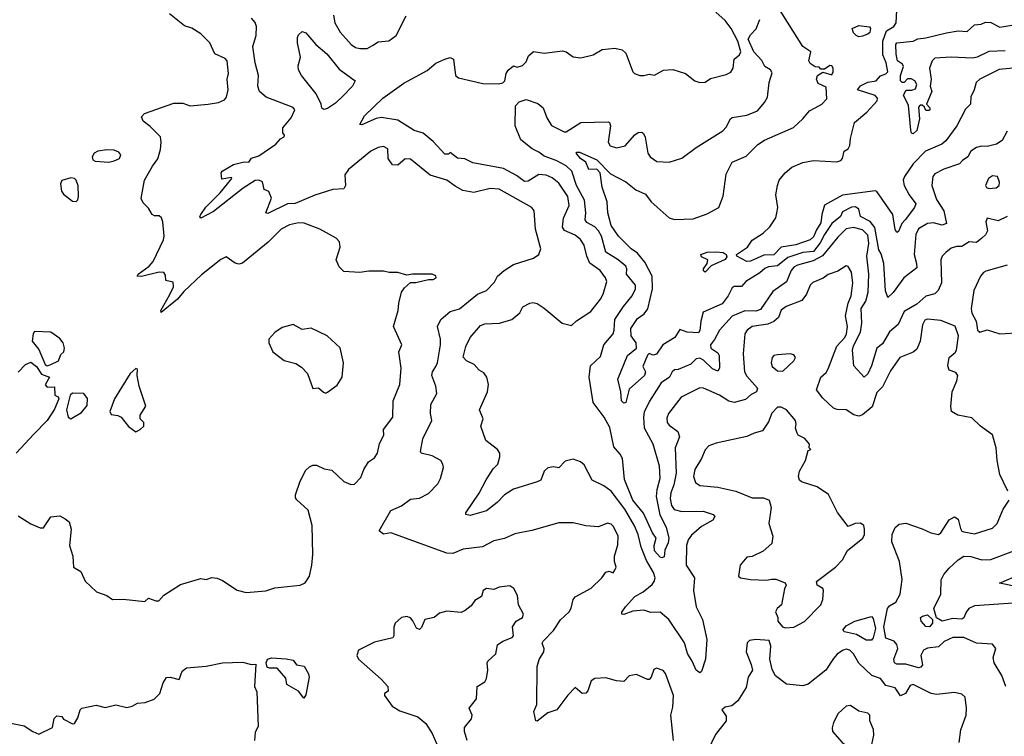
# Model space of a CAD drawing. Extents: x 1552294 to 1694791, y 811929 to 917222.
# Tile 54 of 256: x 1590363 to 1595810, y 832449 to 836413. Entities that reach past the tile are written whole.
import ezdxf

# ---------------------------------------------------------------- set-up
doc = ezdxf.new("R2010")
doc.units = 0

msp = doc.modelspace()

# ---------------------------------------------------------------- linework, layer by layer
at = {"layer": '0CON10XD'}
for points in [[(1595825, 835796), (1595797.5, 835745), (1595766.7, 835725), (1595715, 835711.1), (1595683.2, 835713.2), (1595655, 835706.4), (1595624.4, 835685), (1595608.1, 835655), (1595578.5, 835635), (1595561.4, 835615), (1595475, 835586.9), (1595425, 835560.9), (1595414.2, 835545), (1595408, 835495), (1595435, 835418.2), (1595474.4, 835355), (1595489.2, 835285), (1595465, 835275.5), (1595418.8, 835288.8), (1595383.9, 835286.1), (1595335, 835256.2), (1595320, 835225), (1595310.6, 835115), (1595324.6, 835065), (1595325, 835040), (1595254.7, 834985.3), (1595195, 834903.3), (1595165, 834876.2), (1595152.7, 834912.8), (1595143.1, 835065), (1595127.8, 835117.8), (1595115, 835140), (1595093.2, 835263.2), (1595066.8, 835296.8), (1595014, 835325), (1595005.5, 835365.5), (1594987.3, 835377.3), (1594965, 835376.8), (1594915, 835349.4), (1594902.7, 835325), (1594856.1, 835285), (1594814.6, 835225), (1594790.8, 835179.2), (1594755, 835131.5), (1594694.4, 835124.4), (1594612.3, 835097.7), (1594555, 835051.4), (1594505, 835045.8), (1594485, 835036.7), (1594457.5, 835012.5), (1594379.5, 834965), (1594355, 834937.5), (1594315, 834937.3), (1594305, 834930.5), (1594282.7, 834885), (1594249.5, 834840.5), (1594143.1, 834795), (1594130.6, 834745), (1594126, 834694), (1594118.5, 834681.5), (1594055, 834683.6), (1594015, 834698.9), (1593987.8, 834655), (1593920.8, 834615), (1593885, 834563.1), (1593865, 834558), (1593844.2, 834565.8), (1593835, 834556.7), (1593809.2, 834495), (1593824.6, 834465), (1593818.8, 834445), (1593735, 834369.2), (1593715.5, 834294.5), (1593705, 834292.5), (1593691.9, 834305), (1593687.7, 834355), (1593671.5, 834425), (1593725.9, 834555), (1593775.3, 834595), (1593773.6, 834625), (1593745.9, 834665), (1593743.3, 834705), (1593779.6, 834760.4), (1593816.9, 834785), (1593836.7, 834813.3), (1593862.6, 834925), (1593861.5, 834995), (1593821.4, 835071.4), (1593780.7, 835120.7), (1593746, 835145), (1593676, 835215), (1593635, 835274), (1593615.7, 835345), (1593613.3, 835405), (1593585, 835487.5), (1593574.2, 835565), (1593555, 835585.7), (1593512, 835585), (1593494.6, 835624.6), (1593465, 835645.8), (1593442, 835675), (1593445, 835680), (1593459.4, 835679.4), (1593555, 835637.1), (1593631.1, 835561.1), (1593715, 835515.5), (1593771.8, 835471.8), (1593825, 835447.1), (1593855.7, 835405), (1593955, 835316.5), (1593985, 835308.2), (1594088.7, 835311.3), (1594165, 835339.1), (1594230, 835375), (1594253.8, 835436.2), (1594270.6, 835559.4), (1594304.5, 835625.5), (1594382.1, 835657.9), (1594446.9, 835723.1), (1594482.6, 835747.4), (1594643.6, 835816.4), (1594695, 835864), (1594731.7, 835908.3), (1594763.8, 835925), (1594800.8, 835945), (1594828, 835975), (1594825, 836040), (1594780.7, 836060.7), (1594770, 836085), (1594776.1, 836103.9), (1594805, 836122.5), (1594855, 836107.5), (1594863.3, 836125), (1594862.5, 836145), (1594855, 836157.5), (1594845, 836160), (1594815, 836140), (1594795, 836140), (1594785, 836150), (1594763, 836153), (1594735, 836170), (1594727.5, 836185), (1594740, 836235), (1594694.4, 836265), (1594494.8, 836585)], [(1595828.9, 833805), (1595804.6, 833854.6), (1595785, 833896.7), (1595769.7, 833975), (1595765.3, 834045), (1595745, 834117.1), (1595678, 834165), (1595629.7, 834209.7), (1595552.5, 834225), (1595517.5, 834245), (1595513.6, 834273.6), (1595520.8, 834355), (1595546.7, 834415), (1595552.9, 834445), (1595542, 834462), (1595504.3, 834474.3), (1595498, 834498), (1595505.2, 834544.8), (1595538.6, 834571.4), (1595545.7, 834585), (1595555.7, 834665), (1595537.1, 834717.1), (1595458.3, 834748.3), (1595385, 834757.1), (1595369.2, 834750.8), (1595356.8, 834725), (1595344.8, 834635.2), (1595325, 834590.8), (1595305, 834574), (1595231.2, 834545), (1595179.3, 834470.7), (1595135, 834381.1), (1595105, 834350.6), (1595078.6, 834271.4), (1595025, 834227.2), (1595005, 834218.9), (1594977.3, 834227.3), (1594935, 834254.3), (1594885, 834255.8), (1594865, 834264), (1594805, 834318.8), (1594770, 834365), (1594794, 834435), (1594825, 834460.8), (1594835, 834480.8), (1594882.6, 834607.4), (1594926.7, 834655), (1594936.8, 834675), (1594943.1, 834715), (1594931.9, 834775), (1594946, 834844), (1594961.8, 834885), (1594972, 834955), (1594965, 835016.2), (1594945, 835048.6), (1594935, 835050.8), (1594888.9, 835021.1), (1594835, 835003.3), (1594806.7, 834983.3), (1594750.8, 834959.2), (1594735.3, 834944.7), (1594716, 834895), (1594689.8, 834860.2), (1594603, 834827), (1594575, 834806.5), (1594561.3, 834765), (1594535, 834742.8), (1594501.3, 834728.7), (1594415, 834715.9), (1594386.5, 834695), (1594374.7, 834675), (1594365.3, 834564.7), (1594372.6, 834465), (1594385, 834440.4), (1594443.8, 834375), (1594438.9, 834355), (1594409.9, 834340.1), (1594378.1, 834311.9), (1594314.6, 834294.6), (1594285, 834302.5), (1594235, 834335.3), (1594145, 834373.8), (1594125, 834377.1), (1594022.7, 834325), (1593952.7, 834235), (1593942, 834208), (1593943.9, 834185), (1593955, 834170.4), (1594003.5, 834135), (1594012.7, 834105), (1593989.5, 834045), (1593993.5, 833905), (1593980.6, 833839.4), (1593964.3, 833795), (1593960.5, 833765), (1593968.6, 833725), (1593984.2, 833704.2), (1594025, 833692.1), (1594143.4, 833693.4), (1594198.8, 833675), (1594208.1, 833665), (1594197.1, 833645), (1594135, 833608.8), (1594079, 833561), (1594060.9, 833535), (1594051.2, 833505), (1594049.5, 833395), (1594095.4, 833325), (1594090.7, 833255), (1594104.1, 833165), (1594140.6, 833095), (1594163.3, 832985), (1594157.5, 832875), (1594135, 832807.5), (1594125, 832800), (1594105, 832814.3), (1594083.5, 832865), (1594056.9, 832906.9), (1594040, 832965), (1593954.7, 833094.7), (1593905.3, 833135.3), (1593855, 833134.1), (1593815, 833146.2), (1593755, 833140), (1593705, 833123.1), (1593694, 833125), (1593694.5, 833135), (1593714.6, 833165), (1593765, 833222.2), (1593812.2, 833247.8), (1593860.7, 833289.3), (1593873.5, 833305), (1593877.9, 833325), (1593869.3, 833355), (1593830.3, 833420.3), (1593800, 833495), (1593784.4, 833565), (1593763.2, 833613.2), (1593710.2, 833705), (1593635, 833804.6), (1593595, 833833.5), (1593528.8, 833865), (1593485, 833950), (1593465, 833967.5), (1593425, 833981.1), (1593379.5, 833970.5), (1593345, 833933.8), (1593315, 833938.5), (1593285, 833933.6), (1593264.6, 833915), (1593245, 833866.2), (1593224.5, 833855.5), (1593095, 833815.4), (1593045.4, 833784.6), (1593005, 833741.9), (1592945, 833695.6), (1592855, 833670.6), (1592830, 833675), (1592831.2, 833685), (1592905, 833793.1), (1592942.9, 833867.1), (1592982.6, 833927.4), (1593008.2, 833955), (1593019.6, 833995), (1593018, 834015), (1593005.3, 834035), (1592940.8, 834085), (1592914, 834165), (1592926.9, 834205), (1592906.9, 834255), (1592951.2, 834355), (1592955.3, 834395), (1592946.2, 834435), (1592929.8, 834459.8), (1592904.2, 834475), (1592877.5, 834505), (1592834.3, 834525), (1592815.5, 834545.5), (1592830.4, 834605), (1592854.5, 834655), (1592911.7, 834721.7), (1592935, 834730), (1593016.6, 834733.4), (1593086, 834754), (1593128.8, 834791.2), (1593145.9, 834824.1), (1593184.5, 834845.5), (1593202.2, 834847.8), (1593225, 834842.9), (1593265, 834817.9), (1593363.8, 834735), (1593415, 834722), (1593443.1, 834746.9), (1593522, 834798), (1593575, 834866.5), (1593589.8, 834895), (1593610, 834965), (1593603.5, 834985), (1593573.3, 835025), (1593516.5, 835066.5), (1593500.3, 835105), (1593486, 835165), (1593465, 835197.8), (1593435, 835221.1), (1593377.1, 835247.1), (1593366.1, 835265), (1593370.6, 835315), (1593401.6, 835385), (1593395.7, 835435), (1593345, 835508.5), (1593308.3, 835538.3), (1593275, 835553.8), (1593235, 835556.8), (1593175, 835518.9), (1593155, 835517.2), (1593110.8, 835550.8), (1593040, 835590), (1592870.3, 835620.3), (1592825, 835642.5), (1592785, 835647.5), (1592745, 835677.5), (1592735, 835670), (1592715, 835670), (1592649.3, 835739.3), (1592595, 835786.2), (1592545, 835800), (1592455, 835857.8), (1592365, 835872.9), (1592335, 835866.2), (1592255, 835830.8), (1592243.8, 835833.8), (1592269.4, 835880.6), (1592370.8, 835979.2), (1592488.4, 836061.6), (1592617.1, 836132.9), (1592665, 836172.9), (1592715.4, 836194.6), (1592745, 836204.3), (1592762, 836195), (1592774.3, 836105), (1592790.7, 836090.7), (1592925, 836060.6), (1593011.5, 836058.5), (1593035, 836064.5), (1593047.1, 836075), (1593054, 836115), (1593065, 836133.3), (1593095, 836157.5), (1593115, 836150), (1593145, 836160), (1593165, 836180), (1593177.5, 836212.5), (1593205, 836236.7), (1593265, 836228.8), (1593365, 836240.6), (1593385, 836234.4), (1593425, 836208.4), (1593467.3, 836202.7), (1593535, 836217.8), (1593585, 836248.9), (1593655, 836255.7), (1593695, 836245.8), (1593715, 836228), (1593754, 836125), (1593763.8, 836115), (1593793.3, 836105), (1593815, 836103.5), (1593845, 836111.5), (1593875, 836106.7), (1593925, 836134.3), (1593975, 836137.5), (1594045.9, 836115.9), (1594097.5, 836075), (1594125, 836066.2), (1594155, 836068), (1594185, 836087.1), (1594270.3, 836109.7), (1594297.5, 836122.5), (1594310.6, 836145), (1594314.4, 836195), (1594345, 836218), (1594352.1, 836235), (1594335, 836294.4), (1594299, 836365), (1594265, 836407.9), (1594214, 836454)], [(1595895, 836149.4), (1595782, 836138), (1595675, 836084.4), (1595653.1, 836065), (1595643.3, 836025), (1595624.2, 835985.8), (1595621.9, 835945), (1595595, 835918.1), (1595546.2, 835825), (1595486.6, 835743.4), (1595464.8, 835725.2), (1595374.5, 835685), (1595305.2, 835614.8), (1595257.7, 835545), (1595251, 835525), (1595256.6, 835496.6), (1595283.3, 835443.3), (1595320, 835395), (1595312.5, 835375), (1595261.2, 835305), (1595242.2, 835285), (1595225, 835241.2), (1595215, 835236.2), (1595205, 835252.5), (1595192.7, 835335), (1595105, 835463.5), (1595095, 835466.7), (1594915, 835442.9), (1594815, 835387.8), (1594800, 835335), (1594795, 835288.6), (1594770.3, 835249.7), (1594755, 835211.5), (1594736.4, 835195), (1594656.8, 835166.8), (1594575, 835154.5), (1594535, 835112.6), (1594478.8, 835111.2), (1594405, 835077.8), (1594385, 835076.2), (1594330.4, 835105), (1594327.7, 835115), (1594388.9, 835155), (1594415, 835193.3), (1594475, 835231.2), (1594513.1, 835266.9), (1594545, 835317.1), (1594550.7, 835345), (1594556, 835375), (1594545.2, 835445), (1594554.8, 835495.2), (1594565, 835526.2), (1594597.4, 835565), (1594635, 835598), (1594695, 835622.7), (1594755, 835633.6), (1594882.8, 835627.2), (1594905.2, 835634.7), (1594913.9, 835646.1), (1594924.2, 835685), (1594945, 835698), (1594955, 835716.7), (1594958.1, 835755), (1594980.8, 835845), (1595048.5, 835901.5), (1595106.9, 835965), (1595108.7, 835978.7), (1595094.5, 835994.5), (1594997.5, 836025), (1595015, 836047.5), (1595055, 836067.5), (1595100, 836075), (1595125, 836102.5), (1595155, 836114.2), (1595165.8, 836125), (1595156.9, 836175), (1595138, 836218), (1595137.9, 836295), (1595158, 836352), (1595197.8, 836375), (1595211.6, 836395), (1595215.6, 836465)], [(1591055, 833193.8), (1591075, 833212), (1591115, 833198), (1591131.7, 833198.3), (1591160.2, 833229.8), (1591251.7, 833288.3), (1591365, 833320.8), (1591395, 833316.2), (1591426.4, 833326.4), (1591455, 833323.3), (1591485, 833311.2), (1591565, 833257.5), (1591615, 833244), (1591725, 833252.9), (1591775, 833269.7), (1591913.8, 833285), (1591942.2, 833297.8), (1591965.9, 833334.1), (1591978.7, 833395), (1591983.5, 833455), (1591980.2, 833615), (1591959.3, 833699.3), (1591895.9, 833755.9), (1591888.6, 833768.6), (1591888.7, 833785), (1591915, 833860.6), (1591945, 833921.2), (1591965, 833940), (1591985, 833949.4), (1592005, 833949.4), (1592047.6, 833927.6), (1592089.3, 833920.7), (1592155, 833858.6), (1592195, 833840.8), (1592215, 833844), (1592249.7, 833880.3), (1592267.1, 833925), (1592292.5, 833967.5), (1592325, 833990), (1592341.5, 834015), (1592352.4, 834067.6), (1592376.9, 834115), (1592374.4, 834145), (1592426.7, 834215), (1592427.9, 834305), (1592465.6, 834395), (1592472.2, 834485), (1592460.8, 834575), (1592477.1, 834615), (1592430.8, 834715), (1592456.9, 834805), (1592459.4, 834845), (1592474.3, 834905), (1592490.9, 834929.1), (1592525, 834960), (1592555, 834960), (1592625, 834976.2), (1592650, 834975), (1592666.7, 834985), (1592665, 834996.7), (1592645, 835005.8), (1592535, 835005.8), (1592505, 835000), (1592455, 835014.4), (1592405.8, 835014.2), (1592375, 835022.5), (1592295, 835022.1), (1592244, 835014), (1592155, 835020), (1592130, 835045), (1592114.2, 835085), (1592135.8, 835155), (1592132.5, 835185), (1592113.6, 835203.6), (1592023.6, 835253.6), (1591937.2, 835287.2), (1591905, 835288.7), (1591855, 835277.8), (1591808.5, 835255), (1591737.5, 835182.5), (1591595, 835066.2), (1591575, 835060.9), (1591555.4, 835065.4), (1591505, 835101.1), (1591475, 835086.9), (1591369.3, 835000.7), (1591271.4, 834908.6), (1591235, 834866.5), (1591145, 834792.5), (1591144, 834805), (1591192.5, 834892.5), (1591213.3, 834935), (1591211.7, 834961.7), (1591170.7, 834970.7), (1591169.3, 834999.3), (1591160, 835015), (1591135, 835016.2), (1591037.3, 834992.7), (1591013.3, 834995), (1591018, 835005), (1591079.6, 835050.4), (1591101.1, 835075), (1591158.6, 835195), (1591162.5, 835215), (1591154.3, 835295), (1591146.6, 835316.6), (1591135, 835327.1), (1591108.8, 835328.8), (1591095, 835336.2), (1591075, 835371.2), (1591045, 835400), (1591034.7, 835424.7), (1591053.3, 835525), (1591096.8, 835603.2), (1591126.6, 835643.4), (1591142, 835695), (1591145.8, 835735), (1591140.8, 835765), (1591085, 835822.5), (1591045, 835851.2), (1591035.8, 835875), (1591053.8, 835895), (1591215, 835951.2), (1591265, 835950.4), (1591305, 835936.7), (1591404.8, 835945.2), (1591463.1, 835955), (1591495, 835970.4), (1591506.5, 835985), (1591515.5, 836024.5), (1591511.1, 836085), (1591517.9, 836115), (1591510.6, 836185), (1591498.8, 836198.8), (1591442.5, 836225), (1591414.3, 836284.3), (1591365.3, 836335.3), (1591315, 836365.8), (1591275, 836380), (1591192, 836445)], [(1591651.8, 836265), (1591670.4, 836325), (1591671.8, 836375), (1591665, 836397.5), (1591645, 836421.9)], [(1592098.3, 836438.3), (1592105.6, 836395), (1592135.4, 836345), (1592196.3, 836276.3), (1592220.1, 836260.1), (1592245, 836253.6), (1592285, 836254.5), (1592315, 836269.6), (1592345, 836291.2), (1592405, 836295.4), (1592444.6, 836325), (1592501.2, 836435)], [(1593664.4, 835704.4), (1593712.5, 835715), (1593765, 835776), (1593785, 835788.8), (1593805, 835790), (1593814, 835784), (1593823.3, 835763.3), (1593837.8, 835675), (1593850, 835655), (1593888.3, 835628.3), (1593955, 835624.5), (1594025, 835647.3), (1594104.8, 835705.2), (1594252.4, 835797.6), (1594271.1, 835818.9), (1594294.8, 835865.2), (1594305, 835872.1), (1594385, 835884.6), (1594445, 835909.5), (1594483.1, 835955), (1594499.4, 835985), (1594508, 836065), (1594525, 836120), (1594515.5, 836135.5), (1594485.7, 836155), (1594468.1, 836188.1), (1594424.6, 836235), (1594392.9, 836305), (1594405, 836328.9), (1594436.7, 836363.3), (1594457.5, 836415)], [(1595815, 836241.4), (1595725, 836238), (1595660, 836205), (1595635, 836199.5), (1595515, 836206.4), (1595425, 836199.5), (1595411.1, 836185), (1595395.3, 836145), (1595404.3, 836085), (1595398.8, 836045), (1595408.8, 836015), (1595380, 835945), (1595397.5, 835925), (1595397.5, 835915), (1595395, 835910), (1595375, 835910), (1595368.3, 835928.3), (1595355, 835940), (1595345, 835940), (1595335, 835930), (1595340.8, 835865), (1595325, 835800), (1595305, 835782), (1595295.8, 835785.8), (1595291.8, 835801.8), (1595279.3, 835939.3), (1595251.1, 835995), (1595266, 836024), (1595297.5, 836022.5), (1595318.7, 836031.3), (1595326.1, 836055), (1595315.3, 836075.3), (1595295, 836086.1), (1595275, 836086.2), (1595255, 836065.8), (1595245, 836065.6), (1595235.3, 836075.3), (1595234.8, 836104.8), (1595252.5, 836155), (1595247, 836167), (1595219.7, 836185), (1595212.2, 836222.2), (1595209.4, 836275), (1595215, 836285.6), (1595305, 836294.5), (1595332, 836308), (1595375, 836312.7), (1595489, 836341), (1595555, 836351), (1595605, 836347.3), (1595645, 836383.8), (1595681.7, 836388.3), (1595705, 836400), (1595735, 836397.5), (1595785, 836372.3), (1595895, 836390.8)], [(1592045, 835915.5), (1592035, 835924), (1592031.2, 835945), (1592002.6, 836002.6), (1591922.2, 836105), (1591905.5, 836135), (1591902.7, 836157.3), (1591916.7, 836205), (1591900, 836285), (1591900, 836315), (1591905, 836330), (1591925, 836348), (1591945, 836340), (1592001.1, 836275), (1592061.5, 836225), (1592129.3, 836139.3), (1592219.2, 836075), (1592203.2, 836045), (1592150.8, 835989.2), (1592109.5, 835950.5), (1592065, 835921.8), (1592045, 835915.5)], [(1595005, 836317.5), (1594990, 836325), (1594975, 836340), (1594967.5, 836365), (1595005, 836381.2), (1595063.6, 836373.6), (1595068.8, 836365), (1595065, 836342.5), (1595055, 836332.5), (1595025, 836322.5), (1595005, 836317.5)], [(1593978.8, 832425), (1593964.5, 832565), (1593975, 832610), (1593978.9, 832675), (1593935.5, 832795.5), (1593922.1, 832812.1), (1593885.8, 832825.8), (1593871.5, 832818.5), (1593855.6, 832775), (1593845, 832762.5), (1593835, 832762), (1593775, 832790), (1593735, 832783.8), (1593705, 832752), (1593665, 832756), (1593605, 832772.2), (1593545, 832768.1), (1593524.6, 832755), (1593505, 832700), (1593495, 832688), (1593475, 832685.8), (1593435, 832718.8), (1593394.2, 832675.8), (1593335, 832595.7), (1593285, 832578.5), (1593225, 832532), (1593217.5, 832535), (1593206.2, 832585), (1593223.8, 832625), (1593225.9, 832835), (1593236.4, 832873.6), (1593261.9, 832915), (1593263.3, 832933.3), (1593253.4, 832963.4), (1593258.9, 832975), (1593315, 833034.4), (1593355, 833093.3), (1593402.2, 833137.8), (1593413, 833157), (1593424.4, 833205), (1593435, 833220), (1593525, 833267.5), (1593582.9, 833325), (1593605, 833356.7), (1593623, 833363), (1593645, 833352.5), (1593655, 833367.5), (1593662, 833385), (1593652.5, 833415), (1593653.1, 833445), (1593671.5, 833508.5), (1593673.6, 833555), (1593648.5, 833608.5), (1593635, 833621.4), (1593615, 833628.6), (1593565, 833607.3), (1593495, 833613.3), (1593425, 833630), (1593345, 833630), (1593195, 833586.9), (1593102, 833568), (1593045, 833543.1), (1592985, 833529.4), (1592922.6, 833497.4), (1592815.5, 833484.5), (1592759.7, 833460.3), (1592725, 833461.8), (1592415, 833574.4), (1592375, 833566.2), (1592351.2, 833585), (1592415, 833696.9), (1592475, 833723.3), (1592525, 833761.2), (1592575, 833766.2), (1592625, 833792.5), (1592675.8, 833845), (1592690.8, 833875), (1592707.1, 833935), (1592704.4, 833955), (1592692.9, 833975), (1592645, 834000.9), (1592584.5, 834014.5), (1592580, 834025), (1592592.3, 834095), (1592643.1, 834195), (1592635.7, 834235), (1592637.1, 834285), (1592670.5, 834345), (1592665.6, 834385), (1592641.9, 834445), (1592646.5, 834465), (1592665, 834494.3), (1592673.6, 834515), (1592691.2, 834615), (1592690.9, 834645), (1592674.5, 834715), (1592691.9, 834755), (1592745, 834799.4), (1592795, 834813.6), (1592895, 834894.4), (1592944.2, 834915), (1592989.3, 834960.7), (1593006, 834995), (1593042, 835025), (1593095, 835059.4), (1593205.5, 835094.5), (1593234, 835115), (1593245.8, 835145), (1593216.2, 835255), (1593208.9, 835355), (1593196, 835375), (1593015, 835475.5), (1592965, 835478.5), (1592875, 835457.7), (1592815, 835467.8), (1592772.1, 835492.1), (1592726, 835525), (1592632.9, 835552.9), (1592525, 835641.9), (1592495, 835643.5), (1592455, 835609.2), (1592425, 835610), (1592401.3, 835645), (1592399, 835699), (1592375, 835710.8), (1592345, 835705.4), (1592305, 835685.4), (1592181.2, 835585), (1592162.2, 835555), (1592164.6, 835495.4), (1592155, 835477.1), (1592095, 835473.6), (1591995, 835441.9), (1591885.8, 835395.8), (1591843.3, 835395), (1591735, 835341.4), (1591724.2, 835345), (1591755.8, 835425.8), (1591741.7, 835461.7), (1591714.2, 835474.2), (1591705.9, 835515.9), (1591686.1, 835526.1), (1591665, 835524.3), (1591599.6, 835480.4), (1591435, 835352.1), (1591365, 835315.8), (1591360, 835325), (1591364, 835335), (1591393.3, 835376.7), (1591471.1, 835455), (1591536.2, 835535), (1591535, 835540), (1591481.7, 835531.7), (1591476.7, 835565), (1591483.3, 835575), (1591545, 835611.1), (1591605, 835626.2), (1591630, 835625), (1591645, 835647.5), (1591685, 835660), (1591780, 835725), (1591805.8, 835754.2), (1591826, 835765), (1591827.5, 835775), (1591817.5, 835787.5), (1591818.8, 835815), (1591865, 835870), (1591884, 835915), (1591875, 835926.9), (1591725.8, 835985), (1591688.9, 836015), (1591680.5, 836045), (1591683.4, 836105), (1591665.3, 836175), (1591651.8, 836265)], [(1595825.8, 835324.2), (1595775, 835300.8), (1595714.4, 835315.6), (1595708, 835295), (1595716, 835245), (1595705, 835223.3), (1595686, 835205), (1595655, 835180.8), (1595615, 835184.3), (1595575, 835159.2), (1595545, 835158.6), (1595515, 835148.8), (1595485.5, 835124.5), (1595465.5, 835104.5), (1595458.5, 835085), (1595462.5, 834957.5), (1595444.4, 834915.6), (1595425, 834897.1), (1595375, 834883.2), (1595325, 834839.1), (1595255, 834799.6), (1595222.9, 834727.1), (1595173.8, 834686.2), (1595135, 834619.2), (1595105, 834595.7), (1595075, 834497.8), (1595055, 834454.3), (1595035, 834436.2), (1594977.9, 834497.9), (1594969.6, 834585), (1594975, 834608.8), (1595014.1, 834685), (1595021.7, 834735), (1595018.6, 834815), (1595043.3, 834856.7), (1595056.1, 834905), (1595060.8, 835005), (1595049.6, 835105), (1595060.3, 835175), (1595055, 835220.5), (1595025, 835251.2), (1594975, 835262.6), (1594935, 835255.3), (1594889.3, 835210.7), (1594804, 835106), (1594751.4, 835078.6), (1594665, 835055.2), (1594645, 835043.8), (1594631.2, 835025), (1594605, 834962.9), (1594529.9, 834910.1), (1594460.5, 834809.5), (1594435, 834800.5), (1594375, 834803), (1594305, 834773.8), (1594233.9, 834695), (1594207, 834643), (1594183.8, 834615), (1594186.9, 834595), (1594225, 834570.7), (1594232.5, 834555), (1594234.6, 834485.4), (1594225, 834468.6), (1594195, 834481.1), (1594145, 834529.6), (1594125, 834541.1), (1594105, 834536.1), (1594075, 834507.8), (1594005, 834477.5), (1593985, 834476), (1593972, 834465), (1593958, 834435), (1593911.5, 834405), (1593846.6, 834303.4), (1593817.4, 834242.6), (1593813, 834215), (1593816.7, 834155), (1593865.7, 834065.7), (1593901.2, 833945), (1593904.7, 833875), (1593887.5, 833812.5), (1593884.5, 833775), (1593904.1, 833674.1), (1593939.4, 833605), (1593954.7, 833545), (1593950.9, 833519.2), (1593930.9, 833479.1), (1593927.7, 833442.3), (1593915, 833435.5), (1593905, 833440.4), (1593875, 833474.4), (1593873.1, 833505), (1593883.4, 833545), (1593863.1, 833575), (1593813.2, 833683.2), (1593755, 833755.4), (1593708.9, 833868.9), (1593697.8, 833985), (1593685, 834010), (1593649.1, 834049.1), (1593627.8, 834157.8), (1593596.2, 834215), (1593535.6, 834295.6), (1593512.4, 834435), (1593521.2, 834498.8), (1593575, 834550), (1593594.5, 834615), (1593645.4, 834675), (1593652, 834695), (1593655.3, 834755), (1593703.1, 834826.9), (1593751.8, 834885), (1593770, 834925), (1593770, 834945), (1593718.9, 835005), (1593720.6, 835035), (1593715, 835050), (1593673.5, 835085), (1593606.1, 835126.1), (1593580.9, 835215), (1593564.2, 835245), (1593545, 835266.3), (1593500.4, 835290.4), (1593491.2, 835305), (1593495.3, 835345.3), (1593486.6, 835415), (1593442.1, 835495), (1593416.3, 835575), (1593385, 835605.2), (1593330.5, 835635), (1593265, 835657.6), (1593235, 835680.8), (1593198.5, 835698.5), (1593135, 835748), (1593103.1, 835825), (1593105, 835936.5), (1593125, 835959.2), (1593165, 835971.1), (1593229.3, 835949.3), (1593257.8, 835925), (1593279.5, 835869.5), (1593305, 835827.1), (1593375, 835792.9), (1593386.4, 835793.6), (1593466.7, 835845), (1593618.9, 835848.9), (1593625.7, 835845), (1593630.9, 835825), (1593617.5, 835735), (1593630, 835715), (1593664.4, 835704.4)], [(1590855, 835625.2), (1590885, 835632.5), (1590914.3, 835645.7), (1590922.5, 835665), (1590910.6, 835680.6), (1590885, 835691.2), (1590845, 835693.5), (1590794, 835686), (1590775.4, 835675), (1590763.9, 835655), (1590767.3, 835637.3), (1590779.6, 835629.6), (1590855, 835625.2)], [(1590675, 835407.5), (1590683.6, 835416.4), (1590687.5, 835435), (1590685.6, 835494.4), (1590675.9, 835525.9), (1590665, 835534.5), (1590645, 835537.5), (1590595.7, 835524.3), (1590588.6, 835505), (1590594.7, 835465), (1590605, 835448), (1590655, 835410), (1590675, 835407.5)], [(1595725, 835478.6), (1595765, 835483.8), (1595780.8, 835495), (1595782.5, 835515), (1595771.2, 835545), (1595745, 835548.5), (1595722.9, 835535), (1595706, 835495), (1595711.2, 835485), (1595725, 835478.6)], [(1594155, 835016.2), (1594145, 835023.3), (1594146, 835035), (1594165.6, 835064.4), (1594170, 835085), (1594135, 835100.8), (1594130, 835115), (1594165, 835126.4), (1594215, 835129.1), (1594255, 835124.7), (1594271.8, 835115), (1594275, 835101.2), (1594265, 835086.9), (1594188.8, 835051.2), (1594155, 835016.2)], [(1595825, 835054.6), (1595708.3, 835021.7), (1595694.2, 835015), (1595677.5, 834995), (1595640.6, 834915), (1595626.2, 834815), (1595629.7, 834789.7), (1595654, 834745), (1595658.3, 834721.7), (1595662, 834695), (1595674.4, 834684.4), (1595715, 834697.7), (1595784.3, 834675.7)], [(1592055, 834347.5), (1592065, 834352.5), (1592119.5, 834390.5), (1592146.7, 834435), (1592153.3, 834515), (1592135, 834597.5), (1592063.2, 834663.2), (1591975, 834706.2), (1591925, 834698.8), (1591875, 834726.7), (1591815, 834710), (1591775, 834682.5), (1591740, 834645), (1591740, 834625), (1591762.5, 834575), (1591825, 834527.5), (1591890.5, 834510.5), (1591921.2, 834491.2), (1591954.4, 834455), (1591985, 834372.5), (1592015, 834376.2), (1592043, 834353), (1592055, 834347.5)], [(1590515, 834498.6), (1590535, 834504.8), (1590576.5, 834525), (1590589.8, 834560.2), (1590605.9, 834575), (1590610.2, 834595), (1590602.6, 834625), (1590585, 834648.8), (1590535, 834683.8), (1590445, 834687.5), (1590436.7, 834675), (1590432.1, 834635), (1590467.6, 834587.6), (1590504.2, 834505), (1590515, 834498.6)], [(1595784.3, 834675.7), (1595905, 834683.3)], [(1594585, 834469.2), (1594645.6, 834525), (1594654.3, 834545), (1594645, 834558.9), (1594625, 834564.5), (1594555, 834558.5), (1594535.5, 834554.5), (1594525.7, 834545), (1594520, 834515), (1594526, 834495), (1594555, 834470.8), (1594585, 834469.2)], [(1590355, 834463.1), (1590395, 834506), (1590425, 834518.8), (1590455, 834494), (1590482.8, 834452.8), (1590527.5, 834435), (1590503.3, 834393.3), (1590515, 834380), (1590555, 834382.5), (1590557.5, 834335), (1590575, 834326), (1590579.2, 834315), (1590555, 834259.2), (1590515, 834195.7), (1590440.9, 834119.2), (1590343.5, 834015)], [(1591005, 834132.5), (1591030, 834145), (1591050, 834165), (1591050, 834185), (1591030, 834205), (1591030, 834225), (1591060, 834275), (1591023.8, 834385), (1591012.5, 834445), (1591015, 834480), (1591005, 834483.3), (1590973.3, 834455), (1590925, 834378.8), (1590887.5, 834315), (1590862, 834245), (1590868.8, 834228.8), (1590905, 834224), (1590923.8, 834215), (1590965, 834163.3), (1591005, 834132.5)], [(1590645, 834204.3), (1590705, 834240), (1590735, 834279.2), (1590738.2, 834318.2), (1590718, 834345), (1590655, 834346.3), (1590641.8, 834335), (1590622.4, 834255), (1590631.1, 834215), (1590645, 834204.3)], [(1594598.3, 833048.3), (1594645, 833052.5), (1594705, 833084), (1594794.3, 833175), (1594805.6, 833205), (1594809.4, 833255), (1594805.5, 833265.5), (1594774, 833285), (1594770, 833305), (1594875.8, 833385), (1594914.2, 833425), (1594943, 833477), (1595026.7, 833545), (1595036.2, 833565), (1595036.7, 833595), (1595032.5, 833615), (1595015, 833627.5), (1594985, 833626.2), (1594945, 833610), (1594887.3, 833687.3), (1594836.3, 833786.3), (1594775, 833828.5), (1594686.8, 833856.8), (1594676.2, 833865), (1594672, 833885), (1594677.5, 833915), (1594710, 833975), (1594725, 834030), (1594740, 834035), (1594730, 834045), (1594731.2, 834065), (1594705.9, 834095.9), (1594670, 834115), (1594663.3, 834125), (1594653.9, 834153.9), (1594658.8, 834175), (1594654.4, 834195), (1594605, 834255.6), (1594575, 834269.4), (1594555, 834268.6), (1594523.8, 834236.2), (1594505, 834188.8), (1594471.4, 834138.6), (1594425, 834125.7), (1594385, 834106.7), (1594215, 834070.4), (1594174.4, 834055), (1594155, 834032.9), (1594135.2, 833984.8), (1594097.1, 833925), (1594090.9, 833885), (1594102, 833852), (1594125, 833836.9), (1594225, 833826.4), (1594325, 833805.5), (1594415, 833768.1), (1594477, 833767), (1594508, 833755), (1594519.1, 833715), (1594507.5, 833625), (1594528.8, 833555), (1594523.8, 833515), (1594475, 833473.3), (1594415, 833444), (1594385, 833440), (1594348.8, 833395), (1594340, 833335), (1594350, 833325), (1594405, 833315.6), (1594495, 833312.5), (1594521.9, 833318.1), (1594545, 833318.6), (1594596.9, 833296.9), (1594603.3, 833285), (1594594, 833265), (1594576.7, 833175), (1594552.5, 833155), (1594543.6, 833136.4), (1594556.1, 833106.1), (1594556.7, 833085), (1594582.5, 833055), (1594598.3, 833048.3)], [(1595818.9, 832725), (1595796.8, 832785), (1595754.5, 832855), (1595747.5, 832885), (1595762.5, 832935), (1595745, 832958.8), (1595655, 832963.3), (1595585, 832995.7), (1595524.5, 832995.5), (1595476.7, 832973.3), (1595445, 832942.7), (1595385, 832936.7), (1595363.2, 832925), (1595347.3, 832895), (1595356.5, 832843.5), (1595348.7, 832831.3), (1595335, 832828), (1595265, 832847), (1595215, 832846.9), (1595202.9, 832855), (1595198.8, 832875), (1595219.8, 832935), (1595215, 832956.7), (1595199.5, 832975), (1595155, 832992.1), (1595142.4, 833055), (1595164.3, 833155.7), (1595175, 833169.5), (1595210, 833190), (1595233.8, 833235), (1595243.9, 833316.1), (1595230.7, 833415), (1595187.7, 833525), (1595189, 833565), (1595205, 833604.6), (1595227.7, 833622.2), (1595265, 833627.1), (1595355, 833596.9), (1595403.7, 833573.7), (1595445, 833565.7), (1595458.6, 833575), (1595505, 833645.8), (1595535, 833661.9), (1595555, 833650), (1595567.5, 833597.5), (1595575, 833584), (1595585, 833580), (1595645, 833569.5), (1595745, 833600), (1595770.5, 833625), (1595803.8, 833705), (1595837.1, 833755)], [(1590355, 833668), (1590425, 833623.3), (1590475, 833602.5), (1590495, 833602.5), (1590535, 833662.5), (1590585, 833667.5), (1590615, 833652.5), (1590636.7, 833635), (1590646.7, 833595), (1590638, 833505), (1590656, 833445), (1590660, 833385), (1590700, 833360), (1590725, 833307.5), (1590787, 833247), (1590845, 833226.7), (1590875.9, 833205.9), (1590935, 833208), (1591055, 833193.8)], [(1595940.5, 833190.5), (1595645, 833169.5), (1595613.8, 833155), (1595598, 833135), (1595585.9, 833104.1), (1595575, 833097.1), (1595525, 833099.7), (1595465, 833085.2), (1595434, 833104), (1595420, 833155), (1595458.8, 833235), (1595459.7, 833315), (1595475, 833344.5), (1595505, 833378.7), (1595555, 833425.4), (1595585.4, 833444.6), (1595625, 833443.4), (1595685, 833424.7), (1595735, 833426), (1595863.3, 833475)], [(1595865, 833279.6), (1595782.5, 833295), (1595902.4, 833347.6)], [(1592838.8, 832425), (1592823.8, 832475), (1592822.9, 832497.1), (1592861.2, 832545), (1592866.7, 832565), (1592850, 832605), (1592890, 832655), (1592893.3, 832725), (1592935, 832750.8), (1592945, 832767.5), (1592953.1, 832815), (1592948, 832855), (1592952, 832865), (1592996, 832905), (1593005.8, 832955), (1593035, 832974.1), (1593087.5, 832995), (1593093.6, 833005), (1593088.7, 833055), (1593109.2, 833085), (1593143.6, 833106.4), (1593149.5, 833125), (1593122, 833175), (1593117.5, 833227.5), (1593097.1, 833267.1), (1593075, 833281.5), (1593015, 833273.6), (1592985, 833260), (1592945, 833265.8), (1592927.5, 833255), (1592917.7, 833222.3), (1592880.8, 833199.2), (1592859.5, 833170.5), (1592826.7, 833145), (1592805, 833134), (1592725, 833140.8), (1592685, 833130), (1592655, 833106.2), (1592603.3, 833095), (1592585, 833050), (1592575, 833040), (1592557, 833047), (1592538.3, 833088.3), (1592525, 833103.8), (1592505, 833111.2), (1592474.1, 833105.9), (1592440, 833075), (1592433, 833053), (1592432.5, 833005), (1592426.1, 832993.9), (1592325, 832970), (1592236.2, 832925), (1592227.1, 832895), (1592236.9, 832875), (1592362.5, 832765), (1592400, 832725), (1592401.7, 832698.3), (1592380, 832685), (1592380, 832675), (1592423.8, 832615), (1592465, 832590), (1592565, 832556.7), (1592608.9, 832518.9), (1592644.5, 832464.5), (1592696.4, 832346.4)], [(1595075, 832979.6), (1595045, 832981), (1594992.2, 833012.2), (1594925.9, 833025.9), (1594916.7, 833035), (1594935, 833059.2), (1594983.3, 833085), (1595075, 833111.4), (1595085, 833100), (1595096.9, 833045), (1595085, 832992.5), (1595075, 832979.6)], [(1595395, 833053.3), (1595375, 833056.9), (1595349.6, 833085), (1595346.4, 833105), (1595356.2, 833113.8), (1595385, 833120.2), (1595411.6, 833095), (1595413, 833075), (1595395, 833053.3)], [(1595559.2, 832415), (1595570, 832485), (1595598, 832565), (1595600, 832605), (1595592.5, 832665), (1595575, 832682.5), (1595535, 832690), (1595435, 832680), (1595405, 832685.7), (1595305, 832734.5), (1595289.8, 832730.2), (1595263.6, 832685), (1595235, 832672.5), (1595205, 832716.6), (1595155, 832730.3), (1595125, 832767.8), (1595077.5, 832785), (1595005, 832853.1), (1594975.4, 832905), (1594955, 832925.4), (1594935, 832930.6), (1594915, 832924.1), (1594885, 832902.2), (1594865, 832878.5), (1594822.5, 832815), (1594725, 832736.9), (1594695, 832728.1), (1594605, 832737.1), (1594543.4, 832783.4), (1594525, 832817.5), (1594513.1, 832875), (1594517.5, 832947.5), (1594509.3, 832979.3), (1594435, 832984), (1594400.5, 832979.5), (1594386.7, 832965), (1594381.2, 832915), (1594410, 832845), (1594415.8, 832815), (1594393.1, 832775), (1594382.1, 832717.9), (1594335.4, 832644.6), (1594302.5, 832617.5), (1594265, 832608.9), (1594246.2, 832595), (1594270.3, 832560.3), (1594270.8, 832535), (1594212.2, 832457.8), (1594169.3, 832370.7)], [(1590985.3, 832614.7), (1591015, 832631.5), (1591056.7, 832635), (1591106.9, 832653.1), (1591138.1, 832685), (1591156.4, 832743.6), (1591175, 832773.8), (1591195, 832775.8), (1591245, 832762.5), (1591260.6, 832809.4), (1591285, 832826.9), (1591395, 832836), (1591485, 832854.4), (1591595, 832858.6), (1591645, 832846.7), (1591668.3, 832848.3), (1591662, 832725), (1591673.9, 832693.9), (1591681.2, 832505), (1591665, 832470), (1591662.5, 832425)], [(1591935, 832660), (1591905, 832697.5), (1591840, 832735), (1591835, 832770), (1591786.4, 832826.4), (1591745, 832826), (1591731.7, 832831.7), (1591725.6, 832855), (1591734.4, 832875), (1591755, 832882), (1591837.7, 832877.8), (1591875, 832870), (1591894.4, 832844.4), (1591935.8, 832835.8), (1591960.5, 832795), (1591963.8, 832775), (1591945, 832677.5), (1591935, 832660)], [(1590295, 832524.4), (1590386.6, 832506.6), (1590435, 832474.4), (1590468.8, 832461.2), (1590545, 832497.5), (1590553.6, 832546.4), (1590568.3, 832561.7), (1590595, 832557.5), (1590605, 832542.5), (1590655, 832517.5), (1590665, 832520), (1590685, 832550), (1590696.9, 832595), (1590706, 832605), (1590785, 832620.7), (1590835, 832607.4), (1590895, 832621.8), (1590955, 832607.4), (1590985.3, 832614.7)], [(1594995, 832378.1), (1595055, 832384.2), (1595077.4, 832402.6), (1595087.2, 832455), (1595085.7, 832485.7), (1595066.5, 832535), (1595065, 832566.2), (1595055, 832577.1), (1595005, 832587.1), (1594958.7, 832618.7), (1594935, 832616), (1594891.4, 832575), (1594864.5, 832525.5), (1594857.5, 832495), (1594860, 832475), (1594912.5, 832415), (1594945, 832392.2), (1594995, 832378.1)]]:
    msp.add_lwpolyline(points, dxfattribs=at)

doc.saveas('drawing.dxf')
